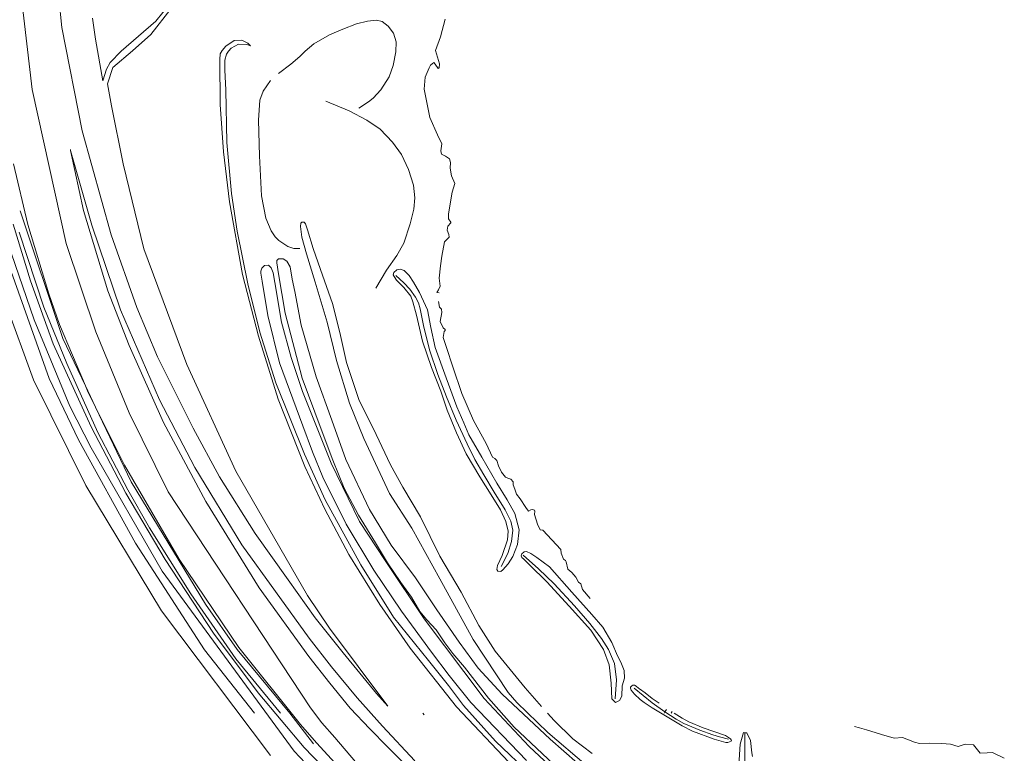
# Model space of a CAD drawing. Header units: metres. Extents: x 66374 to 71914, y 405953 to 412623.
# Tile 13 of 42: x 70228 to 70908, y 407972 to 408479. Entities that reach past the tile are written whole.
import ezdxf

# ---------------------------------------------------------------- set-up
doc = ezdxf.new("R2010")
doc.units = ezdxf.units.M
doc.layers.add('2013-05-24_onderlegger_OVLIJNOBJ', color=252, linetype='Continuous', lineweight=0)

msp = doc.modelspace()

# ---------------------------------------------------------------- linework, layer by layer
at = {"layer": '2013-05-24_onderlegger_OVLIJNOBJ'}
for p, q in [((70257.22, 408473.28), (70248.7, 408550.91)), ((70236.72, 408430.46), (70225.22, 408529.25)), ((70332.64, 408486.43), (70318.69, 408468.58)), ((70322.02, 408477.82), (70331.65, 408489.77)), ((70278.26, 408479.88), (70280.29, 408465.25)), ((70271.08, 408401.89), (70257.22, 408473.28)), ((70298.05, 408456.93), (70322.02, 408477.82)), ((70460.62, 408475.87), (70451.15, 408472.26)), ((70468.13, 408477.73), (70460.62, 408475.87)), ((70474.34, 408478.46), (70468.13, 408477.73)), ((70478.21, 408477.38), (70474.34, 408478.46)), ((70482.44, 408474.24), (70478.21, 408477.38)), ((70486.19, 408469.44), (70482.44, 408474.24)), ((70518.53, 408467.01), (70521.68, 408479.01)), ((70318.69, 408468.58), (70305.89, 408457.18)), ((70442.03, 408468.38), (70431.19, 408461.95)), ((70451.15, 408472.26), (70442.03, 408468.38)), ((70487.93, 408463.46), (70486.19, 408469.44)), ((70515.19, 408457.38), (70518.53, 408467.01)), ((70280.29, 408465.25), (70285.42, 408436.42)), ((70370.38, 408460.48), (70367.75, 408457.44)), ((70376.06, 408464.48), (70370.38, 408460.48)), ((70372.17, 408456.96), (70374.1, 408459.04)), ((70374.1, 408459.04), (70379.11, 408461.86)), ((70381.42, 408464.58), (70376.06, 408464.48)), ((70379.11, 408461.86), (70384.9, 408461.66)), ((70385.66, 408462.53), (70381.42, 408464.58)), ((70384.9, 408461.66), (70387.43, 408460.59)), ((70387.43, 408460.59), (70385.66, 408462.53)), ((70387.47, 408460.58), (70387.43, 408460.59)), ((70387.45, 408460.58), (70387.43, 408460.59)), ((70431.19, 408461.95), (70425.24, 408457.06)), ((70487.71, 408456.51), (70487.93, 408463.46)), ((70290.45, 408449.18), (70298.05, 408456.93)), ((70305.89, 408457.18), (70292.3, 408445.82)), ((70366.5, 408455.14), (70366.33, 408451.2)), ((70367.75, 408457.44), (70366.5, 408455.14)), ((70369.7, 408450.88), (70370.79, 408454.88)), ((70370.79, 408454.88), (70372.17, 408456.96)), ((70421.53, 408453.34), (70415.26, 408448)), ((70425.24, 408457.06), (70421.53, 408453.34)), ((70485.94, 408447.04), (70487.71, 408456.51)), ((70517.82, 408448.16), (70515.19, 408457.38)), ((70287.97, 408444.58), (70290.45, 408449.18)), ((70292.3, 408445.82), (70288.6, 408434.5)), ((70366.33, 408451.2), (70366.53, 408420.1)), ((70369.7, 408443.94), (70369.7, 408450.88)), ((70415.26, 408448), (70406.78, 408441.57)), ((70483.04, 408439.33), (70485.94, 408447.04)), ((70507.95, 408439.07), (70510.83, 408445.38)), ((70510.83, 408445.38), (70511.74, 408447.26)), ((70511.74, 408447.26), (70513.88, 408449.18)), ((70513.88, 408449.18), (70514.8, 408448.13)), ((70514.8, 408448.13), (70517.06, 408444.96)), ((70517.06, 408444.96), (70517.64, 408445.54)), ((70517.64, 408445.54), (70517.82, 408448.16)), ((70285.42, 408436.42), (70287.97, 408444.58)), ((70370.28, 408430.21), (70369.7, 408443.94)), ((70477.41, 408430.27), (70483.04, 408439.33)), ((70507.3, 408430.78), (70507.95, 408439.07)), ((70288.6, 408434.5), (70291.36, 408419.14)), ((70396.15, 408429.41), (70401.3, 408436.7)), ((70260.06, 408324.26), (70236.72, 408430.46)), ((70371.14, 408393.82), (70370.28, 408430.21)), ((70393.94, 408423.14), (70396.15, 408429.41)), ((70471.98, 408424.47), (70477.41, 408430.27)), ((70511.24, 408411.23), (70507.3, 408430.78)), ((70291.36, 408419.14), (70299.53, 408379.1)), ((70366.53, 408420.1), (70368.78, 408387.39)), ((70392.95, 408409.41), (70393.94, 408423.14)), ((70455.41, 408415.78), (70439.29, 408422.59)), ((70462.19, 408417.73), (70468.86, 408422.08)), ((70468.86, 408422.08), (70471.98, 408424.47)), ((70467.78, 408409.41), (70455.41, 408415.78)), ((70516.59, 408399.14), (70511.24, 408411.23)), ((70393.61, 408384.8), (70392.95, 408409.41)), ((70476.9, 408403.14), (70467.78, 408409.41)), ((70291.17, 408330.27), (70271.08, 408401.89)), ((70485.4, 408394.24), (70476.9, 408403.14)), ((70519.44, 408393.09), (70516.59, 408399.14)), ((70374.34, 408358.62), (70371.14, 408393.82)), ((70491.53, 408385.73), (70485.4, 408394.24)), ((70518.74, 408388.16), (70519.44, 408393.09)), ((70263.23, 408388.36), (70263.07, 408388.92)), ((70263.09, 408388.99), (70263.23, 408388.36)), ((70263.23, 408388.36), (70272.21, 408346.91)), ((70277.76, 408336.77), (70263.23, 408388.36)), ((70368.78, 408387.39), (70372.87, 408352.96)), ((70394.9, 408357.22), (70393.61, 408384.8)), ((70496.55, 408375.2), (70491.53, 408385.73)), ((70519.16, 408385.92), (70518.74, 408388.16)), ((70521.96, 408384.51), (70519.16, 408385.92)), ((70524.86, 408382.66), (70521.96, 408384.51)), ((70223.78, 408379.2), (70233.62, 408337.41)), ((70299.53, 408379.1), (70313.84, 408320.48)), ((70525.58, 408380.13), (70524.86, 408382.66)), ((70525.32, 408376.13), (70525.58, 408380.13)), ((70499.99, 408364.51), (70496.55, 408375.2)), ((70526.19, 408370.91), (70525.32, 408376.13)), ((70528.55, 408365.54), (70526.19, 408370.91)), ((70500.86, 408355.81), (70499.99, 408364.51)), ((70526.58, 408359.74), (70528.55, 408365.54)), ((70378.14, 408332.74), (70374.34, 408358.62)), ((70398.04, 408341.76), (70394.9, 408357.22)), ((70524.1, 408344.7), (70526.58, 408359.74)), ((70372.87, 408352.96), (70381.96, 408302.69)), ((70500.18, 408348), (70500.86, 408355.81)), ((70228.37, 408346.69), (70257.86, 408258.59)), ((70272.21, 408346.91), (70288.91, 408291.49)), ((70497.58, 408337.66), (70500.18, 408348)), ((70524.1, 408341.15), (70524.1, 408344.7)), ((70223.47, 408337.63), (70235.55, 408298.53)), ((70233.62, 408337.41), (70248.19, 408289.47)), ((70297.56, 408278.43), (70277.76, 408336.77)), ((70401.71, 408332.97), (70398.04, 408341.76)), ((70421.93, 408335.94), (70422.05, 408338.27)), ((70422.05, 408338.27), (70422.82, 408339.04)), ((70422.82, 408339.04), (70424.41, 408338.91)), ((70424.41, 408338.91), (70425.42, 408337.79)), ((70425.42, 408337.79), (70426.75, 408333.66)), ((70493.14, 408324.35), (70497.58, 408337.66)), ((70523.59, 408336.22), (70525.65, 408338.4)), ((70525.72, 408339.01), (70524.1, 408341.15)), ((70525.65, 408338.4), (70525.72, 408339.01)), ((70244.73, 408280.13), (70227.74, 408332.06)), ((70308.94, 408279.94), (70291.17, 408330.27)), ((70385.54, 408296.26), (70378.14, 408332.74)), ((70404.48, 408328.9), (70401.71, 408332.97)), ((70422.95, 408328.64), (70421.93, 408335.94)), ((70426.75, 408333.66), (70430.7, 408320.77)), ((70523.1, 408333.34), (70523.59, 408336.22)), ((70524.26, 408330.3), (70523.1, 408333.34)), ((70524.46, 408328.51), (70524.26, 408330.3)), ((70238.1, 408271.55), (70219.65, 408325.12)), ((70280.52, 408263.2), (70260.06, 408324.26)), ((70407.02, 408326.19), (70404.48, 408328.9)), ((70413.1, 408322.21), (70407.02, 408326.19)), ((70426.15, 408316.96), (70422.95, 408328.64)), ((70488.52, 408315.9), (70493.14, 408324.35)), ((70519.56, 408315.52), (70521.43, 408325.38)), ((70521.43, 408325.38), (70522.46, 408326.56)), ((70522.46, 408326.56), (70524.46, 408328.51)), ((70313.84, 408320.48), (70343.36, 408240.74)), ((70417.38, 408320.83), (70413.1, 408322.21)), ((70421.5, 408320.8), (70417.38, 408320.83)), ((70432.08, 408297.54), (70426.15, 408316.96)), ((70430.7, 408320.77), (70435.64, 408306.24)), ((70218.56, 408315.23), (70248.47, 408231.04)), ((70405.59, 408310.85), (70405.63, 408312.38)), ((70406.74, 408303.23), (70405.59, 408310.85)), ((70405.63, 408312.38), (70406.62, 408313.5)), ((70406.62, 408313.5), (70410.05, 408313.6)), ((70410.05, 408313.6), (70412.56, 408312)), ((70412.56, 408312), (70414.78, 408308.03)), ((70481.35, 408305.73), (70488.52, 408315.9)), ((70518.46, 408308.7), (70519.56, 408315.52)), ((70381.96, 408302.69), (70392.9, 408260.22)), ((70394.59, 408305.12), (70395.2, 408307.17)), ((70394.6, 408303.74), (70394.59, 408305.12)), ((70395.41, 408298.11), (70394.6, 408303.74)), ((70395.2, 408307.17), (70397.11, 408308.93)), ((70397.11, 408308.93), (70399.88, 408309.15)), ((70399.88, 408309.15), (70401.72, 408307.39)), ((70401.72, 408307.39), (70403.05, 408303.84)), ((70403.05, 408303.84), (70404.22, 408297.31)), ((70411.38, 408276), (70406.74, 408303.23)), ((70414.78, 408308.03), (70416.25, 408299.58)), ((70435.64, 408306.24), (70444.03, 408282.66)), ((70473.84, 408293.34), (70481.35, 408305.73)), ((70485.81, 408302.66), (70486.39, 408304.13)), ((70486.53, 408301.5), (70485.81, 408302.66)), ((70486.39, 408304.13), (70488.36, 408305.95)), ((70488.36, 408305.95), (70490.72, 408306.56)), ((70490.72, 408306.56), (70493.49, 408305.63)), ((70493.49, 408305.63), (70497.02, 408302.18)), ((70517.66, 408300.26), (70518.46, 408308.7)), ((70235.55, 408298.53), (70251.26, 408255.01)), ((70393.88, 408262.98), (70385.54, 408296.26)), ((70399.47, 408274.43), (70395.41, 408298.11)), ((70404.22, 408297.31), (70408.83, 408269.95)), ((70416.25, 408299.58), (70418.02, 408290.98)), ((70440.32, 408269.92), (70432.08, 408297.54)), ((70488.3, 408298.94), (70486.53, 408301.5)), ((70493.18, 408297.06), (70487.71, 408302.21)), ((70493.31, 408293.73), (70488.3, 408298.94)), ((70497.44, 408292.58), (70493.18, 408297.06)), ((70497.02, 408302.18), (70499.9, 408297.44)), ((70499.9, 408297.44), (70504.15, 408290.27)), ((70518.3, 408294.75), (70517.66, 408300.26)), ((70248.19, 408289.47), (70255.47, 408268.26)), ((70288.91, 408291.49), (70303.63, 408253.86)), ((70418.02, 408290.98), (70422.29, 408267.87)), ((70497.98, 408287.84), (70493.31, 408293.73)), ((70501.4, 408287.23), (70497.44, 408292.58)), ((70504.15, 408290.27), (70509.54, 408278.34)), ((70515.98, 408290.46), (70517.2, 408292.22)), ((70517.56, 408290.11), (70515.98, 408290.46)), ((70517.2, 408292.22), (70518.3, 408294.75)), ((70218.42, 408282.53), (70237.56, 408229.98)), ((70444.03, 408282.66), (70448.97, 408262.82)), ((70499.57, 408283.84), (70497.98, 408287.84)), ((70501.98, 408274.69), (70499.57, 408283.84)), ((70503.3, 408283.17), (70501.4, 408287.23)), ((70504.43, 408279.07), (70503.3, 408283.17)), ((70517.22, 408284.1), (70517.83, 408280.16)), ((70260.6, 408241.25), (70244.73, 408280.13)), ((70324.49, 408216.32), (70297.56, 408278.43)), ((70323.3, 408245.95), (70308.94, 408279.94)), ((70423.04, 408231.14), (70411.38, 408276)), ((70506.78, 408267.49), (70504.43, 408279.07)), ((70509.54, 408278.34), (70511.79, 408266.3)), ((70517.83, 408280.16), (70519.34, 408278.78)), ((70519.44, 408276.51), (70518.33, 408270.24)), ((70519.34, 408278.78), (70519.44, 408276.51)), ((70262.65, 408211.77), (70238.1, 408271.55)), ((70407.5, 408241.82), (70399.47, 408274.43)), ((70408.83, 408269.95), (70415.5, 408245.47)), ((70446.67, 408243.39), (70440.32, 408269.92)), ((70506.22, 408256.67), (70501.98, 408274.69)), ((70518.33, 408270.24), (70520.48, 408265.98)), ((70255.47, 408268.26), (70273.43, 408225.92)), ((70303.62, 408207.17), (70280.52, 408263.2)), ((70404.82, 408228.06), (70393.88, 408262.98)), ((70422.29, 408267.87), (70432.69, 408232.13)), ((70448.97, 408262.82), (70453.72, 408242.11)), ((70511.06, 408250.85), (70506.78, 408267.49)), ((70511.79, 408266.3), (70514.97, 408252.45)), ((70521.06, 408263.33), (70520.4, 408259.26)), ((70520.48, 408265.98), (70521.78, 408264.9)), ((70521.9, 408264.16), (70521.06, 408263.33)), ((70521.78, 408264.9), (70521.9, 408264.16)), ((70251.26, 408255.01), (70277.45, 408197.54)), ((70257.86, 408258.59), (70273.43, 408225.92)), ((70392.9, 408260.22), (70406.52, 408216.67)), ((70512.38, 408238.46), (70506.22, 408256.67)), ((70520.4, 408259.26), (70522.82, 408252.35)), ((70303.63, 408253.86), (70327.38, 408200.7)), ((70516.67, 408233.79), (70511.06, 408250.85)), ((70514.97, 408252.45), (70522.43, 408231.46)), ((70522.82, 408252.35), (70526.98, 408239.04)), ((70347.74, 408196.77), (70323.3, 408245.95)), ((70423.54, 408198.24), (70407.5, 408241.82)), ((70415.5, 408245.47), (70423.21, 408221.92)), ((70455.75, 408213.89), (70446.67, 408243.39)), ((70453.72, 408242.11), (70462.17, 408216.42)), ((70282.06, 408193.7), (70260.6, 408241.25)), ((70343.36, 408240.74), (70377.38, 408167.07)), ((70518.7, 408222.18), (70512.38, 408238.46)), ((70526.98, 408239.04), (70533.34, 408220.58)), ((70237.56, 408229.98), (70273.66, 408157.09)), ((70248.47, 408231.04), (70268.7, 408188.74)), ((70424.7, 408178.62), (70404.82, 408228.06)), ((70436.25, 408195.97), (70423.04, 408231.14)), ((70432.69, 408232.13), (70443.45, 408202.14)), ((70522.71, 408218.4), (70516.67, 408233.79)), ((70522.43, 408231.46), (70529.92, 408211.49)), ((70273.43, 408225.92), (70280.4, 408211.28)), ((70273.43, 408225.92), (70275.39, 408221.28)), ((70275.39, 408221.28), (70280.4, 408211.28)), ((70423.21, 408221.92), (70443.06, 408172.42)), ((70523.22, 408209.06), (70518.7, 408222.18)), ((70348.9, 408169.6), (70324.49, 408216.32)), ((70406.52, 408216.67), (70424.91, 408170.24)), ((70462.17, 408216.42), (70474.18, 408192.22)), ((70529.32, 408202.18), (70522.71, 408218.4)), ((70533.34, 408220.58), (70541.46, 408201.89)), ((70277.46, 408183.14), (70262.65, 408211.77)), ((70305.05, 408159.52), (70280.4, 408211.28)), ((70280.4, 408211.28), (70300.52, 408171.07)), ((70465.74, 408189.57), (70455.75, 408213.89)), ((70529.58, 408193.44), (70523.22, 408209.06)), ((70529.92, 408211.49), (70534.61, 408200.29)), ((70330.62, 408152.64), (70303.62, 408207.17)), ((70327.38, 408200.7), (70356.63, 408146.11)), ((70443.45, 408202.14), (70453.22, 408174.98)), ((70537.01, 408185.79), (70529.32, 408202.18)), ((70541.46, 408201.89), (70549.98, 408186.14)), ((70277.45, 408197.54), (70301.38, 408151.74)), ((70302.79, 408154.08), (70282.06, 408193.7)), ((70366.06, 408163.01), (70347.74, 408196.77)), ((70430.23, 408180.38), (70423.54, 408198.24)), ((70444.13, 408174.69), (70436.25, 408195.97)), ((70534.61, 408200.29), (70538.1, 408192.16)), ((70268.7, 408188.74), (70307.99, 408117.38)), ((70483.25, 408151.52), (70465.74, 408189.57)), ((70474.18, 408192.22), (70484.03, 408171.26)), ((70536.37, 408178.94), (70529.58, 408193.44)), ((70538.1, 408192.16), (70547.21, 408176.61)), ((70326.3, 408097.92), (70277.46, 408183.14)), ((70437.33, 408162.78), (70430.23, 408180.38)), ((70542.31, 408175.04), (70537.01, 408185.79)), ((70549.98, 408186.14), (70554.47, 408176.74)), ((70438.96, 408147.3), (70424.7, 408178.62)), ((70451.95, 408155.3), (70444.13, 408174.69)), ((70453.22, 408174.98), (70469.64, 408140.51)), ((70545.74, 408163.07), (70536.37, 408178.94)), ((70548.42, 408164.45), (70542.31, 408175.04)), ((70547.21, 408176.61), (70557.45, 408158.72)), ((70554.47, 408176.74), (70556.06, 408175.68)), ((70556.06, 408175.68), (70557.46, 408174.4)), ((70557.46, 408174.4), (70558.64, 408170.62)), ((70300.52, 408171.07), (70338.22, 408106.3)), ((70381.52, 408116.1), (70348.9, 408169.6)), ((70377.38, 408167.07), (70426.76, 408081.12)), ((70424.91, 408170.24), (70438.61, 408140.83)), ((70443.06, 408172.42), (70462.55, 408132.16)), ((70484.03, 408171.26), (70492.62, 408155.94)), ((70558.64, 408170.62), (70560.69, 408166.3)), ((70390.66, 408123.84), (70366.06, 408163.01)), ((70453.49, 408130.43), (70437.33, 408162.78)), ((70553.46, 408150.59), (70545.74, 408163.07)), ((70555.51, 408152.42), (70548.42, 408164.45)), ((70560.69, 408166.3), (70563.38, 408162.85)), ((70563.38, 408162.85), (70564.95, 408162.24)), ((70564.95, 408162.24), (70567.13, 408161.5)), ((70567.13, 408161.5), (70568.7, 408159.55)), ((70273.66, 408157.09), (70326.02, 408070.66)), ((70317.66, 408127.81), (70302.79, 408154.08)), ((70356.26, 408075.26), (70305.05, 408159.52)), ((70461.93, 408136.67), (70451.95, 408155.3)), ((70492.62, 408155.94), (70504.83, 408135.39)), ((70557.45, 408158.72), (70564.63, 408147.2)), ((70568.7, 408159.55), (70568.65, 408157.63)), ((70568.65, 408157.63), (70569.81, 408154.56)), ((70569.81, 408154.56), (70571.14, 408151.1)), ((70301.38, 408151.74), (70328.57, 408106.05)), ((70428.82, 408003.52), (70330.62, 408152.64)), ((70356.63, 408146.11), (70393.49, 408086.5)), ((70463.48, 408102.3), (70438.96, 408147.3)), ((70498.75, 408127.55), (70483.25, 408151.52)), ((70559.95, 408140.38), (70553.46, 408150.59)), ((70563.11, 408140.22), (70555.51, 408152.42)), ((70564.63, 408147.2), (70569.9, 408137.79)), ((70571.14, 408151.1), (70573.58, 408147.94)), ((70573.58, 408147.94), (70577.42, 408142.02)), ((70438.61, 408140.83), (70455.34, 408109.47)), ((70469.64, 408140.51), (70484.59, 408115.87)), ((70563.74, 408132.26), (70559.95, 408140.38)), ((70567.11, 408132.42), (70563.11, 408140.22)), ((70577.42, 408142.02), (70579.23, 408139.46)), ((70579.23, 408139.46), (70580.84, 408140.26)), ((70580.84, 408140.26), (70582.1, 408140.45)), ((70582.1, 408140.45), (70583.56, 408140.1)), ((70583.56, 408140.1), (70583.58, 408139.39)), ((70583.58, 408139.39), (70583.57, 408137.15)), ((70473.65, 408117.5), (70461.93, 408136.67)), ((70504.83, 408135.39), (70518.18, 408108.22)), ((70569.9, 408137.79), (70572.9, 408126.59)), ((70583.57, 408137.15), (70585.58, 408130.46)), ((70346.18, 408082.37), (70317.66, 408127.81)), ((70472.51, 408098.69), (70453.49, 408130.43)), ((70462.55, 408132.16), (70480.45, 408105.38)), ((70518.11, 408092.58), (70498.75, 408127.55)), ((70565.35, 408125.47), (70563.74, 408132.26)), ((70568.51, 408126.14), (70567.11, 408132.42)), ((70567.54, 408118.46), (70568.51, 408126.14)), ((70572.9, 408126.59), (70571.7, 408116.26)), ((70585.58, 408130.46), (70587.32, 408126.4)), ((70587.32, 408126.4), (70589.29, 408126.21)), ((70589.29, 408126.21), (70601.72, 408112.96)), ((70413.37, 408091.9), (70390.66, 408123.84)), ((70561.24, 408108.83), (70564.74, 408119.52)), ((70564.74, 408119.52), (70565.35, 408125.47)), ((70307.99, 408117.38), (70355.68, 408043.68)), ((70427.81, 408051.58), (70381.52, 408116.1)), ((70482.02, 408103.68), (70473.65, 408117.5)), ((70484.59, 408115.87), (70501.22, 408093.38)), ((70564.98, 408110.05), (70567.54, 408118.46)), ((70571.7, 408116.26), (70568.39, 408108.03)), ((70601.72, 408112.96), (70601.78, 408110.43)), ((70328.57, 408106.05), (70361.8, 408055.14)), ((70338.22, 408106.3), (70379.25, 408045.28)), ((70455.34, 408109.47), (70476.69, 408074.82)), ((70480.45, 408105.38), (70507.19, 408064.93)), ((70518.18, 408108.22), (70532.76, 408083.52)), ((70557.89, 408101.95), (70561.24, 408108.83)), ((70560.49, 408101.06), (70564.98, 408110.05)), ((70568.39, 408108.03), (70565.32, 408103.07)), ((70574.62, 408109.86), (70574.16, 408108.48)), ((70574.16, 408108.48), (70574.66, 408107.42)), ((70576.3, 408111.2), (70574.62, 408109.86)), ((70574.66, 408107.42), (70576, 408106.18)), ((70575.71, 408108.93), (70586.33, 408099.52)), ((70576, 408106.18), (70580.08, 408102.24)), ((70577.98, 408111.42), (70576.3, 408111.2)), ((70581.02, 408110.08), (70577.98, 408111.42)), ((70585.08, 408107.3), (70581.02, 408110.08)), ((70593.86, 408100.83), (70585.08, 408107.3)), ((70601.78, 408110.43), (70603.45, 408106.18)), ((70603.45, 408106.18), (70604.82, 408105.38)), ((70604.82, 408105.38), (70605.38, 408104.35)), ((70486.18, 408066.24), (70463.48, 408102.3)), ((70491.59, 408070.4), (70472.51, 408098.69)), ((70491.2, 408090.18), (70482.02, 408103.68)), ((70557.43, 408099.17), (70557.89, 408101.95)), ((70558.23, 408097.92), (70557.43, 408099.17)), ((70561.71, 408098.85), (70560.22, 408097.82)), ((70565.32, 408103.07), (70561.71, 408098.85)), ((70580.08, 408102.24), (70591.93, 408090.66)), ((70586.33, 408099.52), (70596.94, 408089.09)), ((70609.18, 408083.52), (70593.86, 408100.83)), ((70605.38, 408104.35), (70606.55, 408099.26)), ((70606.55, 408099.26), (70609.34, 408096.99)), ((70417.6, 407973.57), (70326.3, 408097.92)), ((70432.1, 408065.82), (70413.37, 408091.9)), ((70501.22, 408093.38), (70515.93, 408071.26)), ((70541.19, 408050.69), (70518.11, 408092.58)), ((70560.22, 408097.82), (70558.23, 408097.92)), ((70609.34, 408096.99), (70612.09, 408093.7)), ((70612.09, 408093.7), (70613.9, 408090.3)), ((70393.49, 408086.5), (70427.64, 408039.07)), ((70498.62, 408080.03), (70491.2, 408090.18)), ((70591.93, 408090.66), (70607.3, 408073.82)), ((70596.94, 408089.09), (70611.02, 408073.92)), ((70613.9, 408090.3), (70615.47, 408089.18)), ((70615.47, 408089.18), (70616.54, 408085.38)), ((70616.54, 408085.38), (70621.78, 408079.07)), ((70377.34, 408037.5), (70346.18, 408082.37)), ((70426.76, 408081.12), (70441.94, 408058.62)), ((70504.38, 408070.11), (70498.62, 408080.03)), ((70532.76, 408083.52), (70544.99, 408060.45)), ((70622.94, 408067.94), (70609.18, 408083.52)), ((70378.26, 408043.87), (70356.26, 408075.26)), ((70476.69, 408074.82), (70497.53, 408044.83)), ((70607.3, 408073.82), (70622.26, 408057.31)), ((70611.02, 408073.92), (70621.56, 408061.92)), ((70326.02, 408070.66), (70401.3, 407970.66)), ((70451.37, 408041.6), (70432.1, 408065.82)), ((70510.38, 408036.32), (70486.18, 408066.24)), ((70512.34, 408041.92), (70491.59, 408070.4)), ((70509.23, 408064.35), (70504.38, 408070.11)), ((70507.19, 408064.93), (70548.66, 408009.98)), ((70515.93, 408071.26), (70531.37, 408048.83)), ((70630.62, 408059.36), (70622.94, 408067.94)), ((70441.94, 408058.62), (70461.75, 408032.22)), ((70515.48, 408057.54), (70509.23, 408064.35)), ((70544.99, 408060.45), (70556.42, 408042.59)), ((70621.56, 408061.92), (70629.7, 408051.39)), ((70636.82, 408048.58), (70630.62, 408059.36)), ((70361.8, 408055.14), (70392.75, 408014.02)), ((70443.28, 408031.97), (70427.81, 408051.58)), ((70521.6, 408048.48), (70515.48, 408057.54)), ((70622.26, 408057.31), (70631.14, 408043.9)), ((70629.7, 408051.39), (70634.62, 408043.87)), ((70379.25, 408045.28), (70422, 407992.06)), ((70497.53, 408044.83), (70529.59, 408004.38)), ((70527.01, 408041.09), (70521.6, 408048.48)), ((70531.37, 408048.83), (70544.54, 408030.94)), ((70565.3, 408014.21), (70541.19, 408050.69)), ((70640.76, 408039.58), (70636.82, 408048.58)), ((70355.68, 408043.68), (70390.26, 408000)), ((70408.17, 408000), (70377.34, 408037.5)), ((70414.48, 408000), (70378.26, 408043.87)), ((70427.64, 408039.07), (70442.2, 408020.51)), ((70474.42, 408013.38), (70451.37, 408041.6)), ((70524.44, 408025.98), (70512.34, 408041.92)), ((70535.23, 408031.71), (70527.01, 408041.09)), ((70556.42, 408042.59), (70577.1, 408017.28)), ((70631.14, 408043.9), (70635.08, 408033.34)), ((70634.62, 408043.87), (70638.6, 408034.3)), ((70643.07, 408035.17), (70640.76, 408039.58)), ((70461.02, 408010.46), (70443.28, 408031.97)), ((70461.75, 408032.22), (70482.23, 408004.8)), ((70524.18, 408019.04), (70510.38, 408036.32)), ((70551.8, 408010.34), (70535.23, 408031.71)), ((70544.54, 408030.94), (70561.06, 408013.09)), ((70635.08, 408033.34), (70636.42, 408020.61)), ((70638.6, 408034.3), (70640.18, 408022.94)), ((70645.38, 408029.44), (70643.07, 408035.17)), ((70539.49, 408007.17), (70524.44, 408025.98)), ((70644.04, 408018.78), (70645.5, 408024.13)), ((70645.5, 408024.13), (70645.38, 408029.44)), ((70442.2, 408020.51), (70456.16, 408003.39)), ((70534.42, 408005.12), (70524.18, 408019.04)), ((70577.1, 408017.28), (70588.27, 408004.61)), ((70636.42, 408020.61), (70636.74, 408009.82)), ((70640.18, 408022.94), (70639.25, 408009.76)), ((70643.78, 408011.68), (70644.04, 408018.78)), ((70649.75, 408017.18), (70649.84, 408017.74)), ((70650.28, 408015.78), (70649.75, 408017.18)), ((70649.84, 408017.74), (70650.75, 408018.82)), ((70650.75, 408018.82), (70651.31, 408019.15)), ((70651.31, 408019.15), (70652.48, 408019.13)), ((70652.27, 408017.09), (70664.62, 408006.94)), ((70652.48, 408019.13), (70653.67, 408018.48)), ((70653.67, 408018.48), (70655.21, 408017.25)), ((70655.21, 408017.25), (70655.92, 408016.7)), ((70392.75, 408014.02), (70424.46, 407976.13)), ((70478.54, 407990.98), (70461.02, 408010.46)), ((70482.23, 408004.8), (70474.42, 408013.38)), ((70569.5, 407990.21), (70551.8, 408010.34)), ((70561.06, 408013.09), (70594.23, 407981.92)), ((70571.22, 408007.36), (70565.3, 408014.21)), ((70642.1, 408008.61), (70643.78, 408011.68)), ((70652.49, 408013.02), (70650.28, 408015.78)), ((70656.48, 408009.38), (70652.49, 408013.02)), ((70655.92, 408016.7), (70659.84, 408013.95)), ((70659.84, 408013.95), (70664.62, 408010.02)), ((70436.53, 407993.22), (70428.82, 408003.52)), ((70456.16, 408003.39), (70469.73, 407989.18)), ((70529.59, 408004.38), (70565.74, 407966.05)), ((70556.58, 407980.54), (70534.42, 408005.12)), ((70577.95, 407967.2), (70539.49, 408007.17)), ((70548.66, 408009.98), (70579.73, 407976.93)), ((70592.61, 407986.59), (70571.22, 408007.36)), ((70636.74, 408009.82), (70639.47, 408007.17)), ((70639.47, 408007.17), (70642.1, 408008.61)), ((70659.16, 408007.33), (70656.48, 408009.38)), ((70664.76, 408003.68), (70659.16, 408007.33)), ((70664.62, 408010.02), (70669.45, 408006.88)), ((70664.62, 408006.94), (70673.51, 408000.93)), ((70685.31, 407991.14), (70664.76, 408003.68)), ((70430.86, 407978.82), (70414.48, 408000)), ((70507.28, 407998.72), (70506.26, 408000)), ((70592.34, 408000), (70596.94, 407994.78)), ((70673.51, 408000.93), (70672.88, 408000)), ((70674.54, 408002.46), (70673.51, 408000.93)), ((70681.24, 407995.71), (70673.51, 408000.93)), ((70677.72, 408000), (70678.41, 408001.02)), ((70679.98, 408000), (70685.42, 407996.45)), ((70422, 407992.06), (70432.86, 407979.33)), ((70445.68, 407983.1), (70436.53, 407993.22)), ((70500.76, 407967.07), (70478.54, 407990.98)), ((70604.45, 407957.41), (70569.5, 407990.21)), ((70596.94, 407994.78), (70609.86, 407982.08)), ((70686.45, 407992.76), (70681.24, 407995.71)), ((70692.43, 407987.53), (70685.31, 407991.14)), ((70685.42, 407996.45), (70690.1, 407993.85)), ((70697.61, 407988.22), (70686.45, 407992.76)), ((70690.1, 407993.85), (70700.01, 407989.7)), ((70807.91, 407989.86), (70804.29, 407990.62)), ((70812.7, 407988.32), (70807.91, 407989.86)), ((70472.3, 407951.81), (70445.68, 407983.1)), ((70469.73, 407989.18), (70481.94, 407976.67)), ((70619.21, 407963.94), (70592.61, 407986.59)), ((70707.59, 407981.92), (70692.43, 407987.53)), ((70706.54, 407984.85), (70697.61, 407988.22)), ((70700.01, 407989.7), (70715.32, 407984.48)), ((70711.11, 407983.52), (70706.54, 407984.85)), ((70717.38, 407982.02), (70711.11, 407983.52)), ((70715.32, 407984.48), (70718.79, 407982.21)), ((70725.35, 407978.56), (70727.86, 407986.43)), ((70727.86, 407986.43), (70728.74, 407986.34)), ((70728.74, 407986.34), (70728.66, 407966.34)), ((70728.74, 407986.34), (70729.95, 407986.21)), ((70729.95, 407986.21), (70732.62, 407981.12)), ((70819.37, 407986.21), (70812.7, 407988.32)), ((70823.02, 407985.25), (70819.37, 407986.21)), ((70831.81, 407982.66), (70823.02, 407985.25)), ((70837.43, 407983.04), (70831.81, 407982.66)), ((70845.82, 407979.94), (70837.43, 407983.04)), ((70432.86, 407979.33), (70467.03, 407942.62)), ((70481.94, 407976.67), (70523.75, 407934.91)), ((70589.73, 407949.02), (70556.58, 407980.54)), ((70579.73, 407976.93), (70608.12, 407950.4)), ((70594.23, 407981.92), (70626.62, 407953.57)), ((70609.86, 407982.08), (70623.16, 407972.03)), ((70715.62, 407979.62), (70707.59, 407981.92)), ((70716.85, 407979.54), (70715.62, 407979.62)), ((70719.3, 407980.45), (70716.85, 407979.54)), ((70718.79, 407982.21), (70719.53, 407980.99)), ((70719.53, 407980.99), (70719.3, 407980.45)), ((70724.39, 407960.32), (70725.35, 407978.56)), ((70732.62, 407981.12), (70733.42, 407972.54)), ((70849.3, 407979.01), (70845.82, 407979.94)), ((70856.22, 407979.23), (70849.3, 407979.01)), ((70864.78, 407978.91), (70856.22, 407979.23)), ((70870.6, 407978.5), (70864.78, 407978.91)), ((70876, 407976.96), (70870.6, 407978.5)), ((70880.86, 407978.5), (70876, 407976.96)), ((70886.47, 407978.02), (70880.86, 407978.5)), ((70891.11, 407972.32), (70886.47, 407978.02)), ((70478.24, 407909.92), (70417.6, 407973.57)), ((70424.46, 407976.13), (70483.27, 407915.46)), ((70733.42, 407972.54), (70733.92, 407969.98)), ((70895.97, 407972.61), (70891.11, 407972.32)), ((70899.64, 407972.7), (70895.97, 407972.61)), ((70907.8, 407968.74), (70899.64, 407972.7))]:
    msp.add_line(p, q, dxfattribs=at)

doc.saveas('drawing.dxf')
